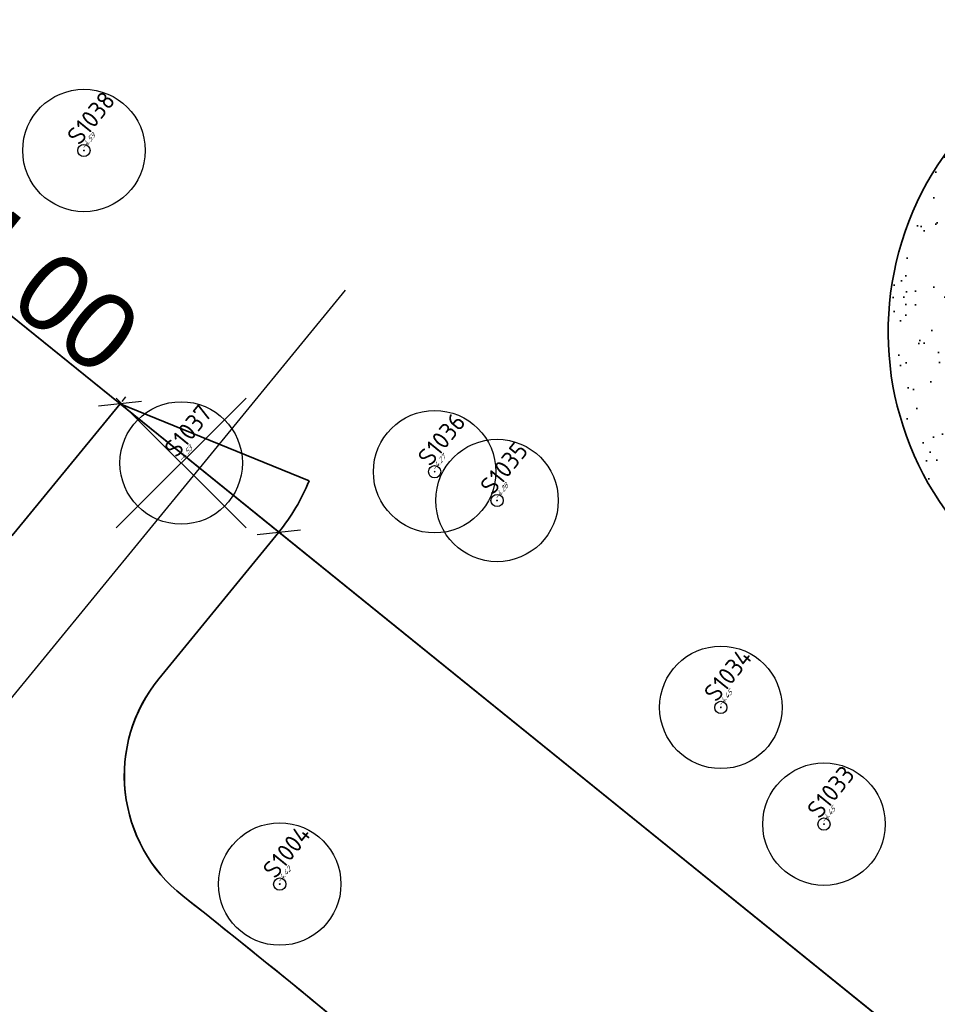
# Model space of a CAD drawing. Header units: metres. Extents: x 93008 to 98406, y 448779 to 454332.
# Tile 83 of 136: x 95561 to 95579, y 451772 to 451791. Entities that reach past the tile are written whole.
import ezdxf

# ---------------------------------------------------------------- set-up
doc = ezdxf.new("R2010")
doc.units = ezdxf.units.M
doc.header["$MEASUREMENT"] = 0
doc.header["$PDMODE"] = 3
doc.header["$PDSIZE"] = 0.25
doc.layers.get('DefPoints').update_dxf_attribs({"color": 6})
for name, color, linetype, lineweight in [('B-ME-AL-SITUATIEMETING-S', 7, 'Continuous', 13), ('B-ME-GR-BOOM-ONVOLDOENDE-S', 1, 'Continuous', 25), ('B-ME-GR-BOOM-S', 90, 'Continuous', 25), ('N-PV-GR-BEPLANTING-A', 7, 'Continuous', 35), ('N-PV-GR-GROENSTROOK-G', 3, 'Continuous', 35), ('N-PV-GW-TALUD-G', 1, 'Continuous', 35), ('N-PV-IE-TERREINAFSCHEIDING_KUNSTMATIG_HEKWERK-G', 20, 'IE-TERREINAFSCHEIDING-KUNSTMATIG', 35), ('N-PV-KG-GRENS_BEHEER-G', 210, 'Continuous', 35), ('N-PV-VH-VERHARDING_TEGEL-G', 252, 'Continuous', 35), ('X-XX-AL-MAATVOERING-G', 7, 'Continuous', 35), ('X-XX-AL-MEETPUNT_DATA_HOOGTE-T', 3, 'Continuous', 13), ('X-XX-AL-MEETPUNT_DATA_PUNTNUMMER-T', 7, 'Continuous', 13), ('X-XX-AL-MEETPUNT_MARKER-S', 7, 'Continuous', 13)]:
    doc.layers.add(name, color=color, linetype=linetype, lineweight=lineweight)
doc.layers.add('B-RO-GR-BEPLANTING_CULTUUR_VASTE PLANTENVAK-V', color=7, linetype='Continuous', lineweight=18, true_color=0xa5a552)
doc.layers.add('X-XX-AL-HULPLIJN-G', color=6, linetype='Continuous', plot=False)
doc.styles.add('NLCS-ISO', font='NLCS-ISO.ttf')
doc.styles.add('Panno Light', font='arial.ttf')
doc.linetypes.add('IE-TERREINAFSCHEIDING-KUNSTMATIG', pattern='A,4,[82,NLCS.SHX,S=0.75,R=90,X=0,Y=0],4,-2', length=10)
doc.dimstyles.new('wissing_annotative_1.5', dxfattribs={"dimscale": 0, "dimtxt": 1.5, "dimasz": 0.6, "dimexe": 0.18, "dimexo": 0.0625, "dimgap": 0.09, "dimtad": 1, "dimzin": 0, "dimdsep": 46, "dimtxsty": 'Panno Light', "dimblk": 'OBLIQUE', "dimcen": 0.09, "dimclrt": 256, "dimadec": 0, "dimazin": 0, "dimtfac": 1, "dimtofl": 0, "dimtmove": 0, "dimatfit": 2, "dimldrblk": 'OBLIQUE', "dimfxl": 1, "dimtolj": 1, "dimtzin": 0, "dimarcsym": 0})

# ---------------------------------------------------------------- blocks, each defined once
blk = doc.blocks.new('*U269')
at = {"layer": 'B-ME-GR-BOOM-S'}
for radius in [1, 0.1]:
    blk.add_circle((0, 0), radius, dxfattribs=at)
blk = doc.blocks.new('*U271')
at = {"layer": 'B-ME-GR-BOOM-S'}
for radius in [1, 0.1]:
    blk.add_circle((0, 0), radius, dxfattribs=at)
blk = doc.blocks.new('*U273')
at = {"layer": 'B-ME-GR-BOOM-ONVOLDOENDE-S'}
for p, q in [((-1.061, -1.061), (1.061, 1.061)), ((-1.061, 1.061), (1.061, -1.061))]:
    blk.add_line(p, q, dxfattribs=at)
blk.add_circle((0, 0), 1, dxfattribs=at)
blk = doc.blocks.new('SAL-MEETPUNT_MARKER-SO')
at = {"layer": 'DefPoints', "color": 0, "linetype": 'ByBlock', "lineweight": -2}
blk.add_point((0, 0), dxfattribs=at)
at = {"layer": 'X-XX-AL-MEETPUNT_MARKER-S'}
blk.add_circle((0, 0), 0.0815, dxfattribs=at)
at = {"layer": 'X-XX-AL-MEETPUNT_DATA_HOOGTE-T', "style": 'NLCS-ISO', "oblique": 30}
blk.add_attdef('HOOGTE', (0.08, 0), '', height=1, dxfattribs=at)
at = {"layer": 'X-XX-AL-MEETPUNT_DATA_PUNTNUMMER-T', "color": 1, "style": 'NLCS-ISO'}
blk.add_attdef('PUNTID', (0.08, 1.19), '', height=3.5, dxfattribs=at)
blk = doc.blocks.new('_Oblique')
at = {"color": 0, "linetype": 'ByBlock', "lineweight": -2}
blk.add_line((-0.5, -0.5), (0.5, 0.5), dxfattribs=at)
blk = doc.blocks.new('*D145')
at = {"layer": 'DefPoints', "color": 0, "transparency": 16777216}
for p in [(95563.323, 451783.877), (95563.323, 451783.877), (95566.434, 451781.363)]:
    blk.add_point(p, dxfattribs=at)
at = {"layer": 'X-XX-AL-MAATVOERING-G', "color": 0, "lineweight": -2, "transparency": 16777216}
for p, q in [((95563.323, 451783.877), (95559.643, 451786.851)), ((95563.362, 451783.926), (95563.436, 451784.017)), ((95566.434, 451781.363), (95563.323, 451783.877)), ((95566.473, 451781.411), (95566.547, 451781.503))]:
    blk.add_line(p, q, dxfattribs=at)
at = {"layer": 'X-XX-AL-MAATVOERING-G', "color": 0, "lineweight": -2, "transparency": 16777216, "xscale": 0.6, "yscale": 0.6, "zscale": 0.6}
for p, rotation in [((95563.323, 451783.877), 141.0569954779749), ((95566.434, 451781.363), 321.0569954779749)]:
    blk.add_blockref('_Oblique', p, dxfattribs=dict(at, rotation=rotation))
at = {"layer": 'X-XX-AL-MAATVOERING-G', "transparency": 16777216, "insert": (95561.787, 451786.218), "char_height": 1.5, "attachment_point": 5, "rotation": 321.057, "style": 'Panno Light'}
blk.add_mtext('\\A1;4.00', dxfattribs=at)

msp = doc.modelspace()

# ---------------------------------------------------------------- hatches: boundary and pattern name
at = {"layer": 'N-PV-GR-BEPLANTING-A'}
h = msp.add_hatch(dxfattribs=at)
h.set_pattern_fill('SAND', color=256, scale=3, angle=-45)
h.set_pattern_definition([(315, (1.2728, 0.594), (2.1637467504, -0.339411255), [0, -0.72, 0, -0.96, 0, -1.68]), (325, (3.1183, 0.7), (2.462758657, 1.058923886), [0, -1.86, 0, -0.42, 0, -1.59]), (335, (2.185, 1.2092), (2.506027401, 1.611932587), [0, -1.29, 0, -0.87, 0, -1.89]), (345, (2.8001, 0.1697), (1.745057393, 1.644376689), [0, -1.68, 0, -2.13, 0, -1.53]), (355, (2.2274, 0.3182), (2.394213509, 1.205919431), [0, -1.23, 0, -0.99, 0, -1.71]), (5, (2.9062, -0.7849), (0.999698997, 1.653421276), [0, -0.36, 0, -2.37, 0, -1.41]), (15, (2.291, -0.594), (1.971862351, 2.609264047), [0, -0.45, 0, -1.41, 0, -1.62]), (25, (1.5698, -0.297), (0.6131130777, 1.8085608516), [0, -0.84, 0, -0.96, 0, -2.19]), (35, (1.5061, -0.6576), (0.781236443, 2.231696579), [0, -1.08, 0, -1.29]), (45, (2.2062, -1.782), (-0.445477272, 2.397091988), [0, -1.65, 0, -0.93, 0, -2.19]), (55, (0.6364, 0.2121), (-0.714931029, 1.855659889), [0, -0.84, 0, -1.74, 0, -1.98]), (65, (1.0607, 0.2121), (-0.2798065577, 2.3813668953), [0, -1.44, 0, -1.14, 0, -1.59]), (75, (1.485, 0.2121), (-1.245337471, 2.538825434), [0, -1.98, 0, -0.63, 0, -2.28]), (85, (1.9092, 0.2121), (-1.414361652, 1.388553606), [0, -1.14, 0, -0.42, 0, -2.34]), (95, (2.3335, 0.2121), (-2.486851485, 1.920564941), [0, -0.33, 0, -1.74, 0, -1.44]), (105, (2.7577, 0.2121), (-2.410988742, 1.00006664), [0, -0.84, 0, -0.99, 0, -1.92]), (115, (3.182, 0.2121), (-3.276486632, 0.921648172), [0, -1.77, 0, -0.72, 0, -1.23]), (125, (3.6062, 0.2121), (-2.0964089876, -0.0396151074), [0, -1.14, 0, -0.66, 0, -2.31])])
edge = h.paths.add_edge_path()
edge.add_line((95598.974, 451765.479), (95598.83, 451765.708))
edge.add_arc((95594.594, 451763.051), 5, 32.1012, 45.6391)
edge.add_arc((95678.496, 451848.845), 115, 218.53262, 225.63906, ccw=False)
edge.add_arc((95590.883, 451779.074), 3, 135.0448, 218.5326, ccw=False)
edge.add_arc((95578.145, 451791.792), 15, 315.0448, 346.4954)
edge.add_arc((95590.786, 451788.756), 2, 346.4954, 444.6171)
edge.add_line((95590.973, 451790.747), (95585.597, 451791.254))
edge.add_arc((95584.659, 451781.298), 10, 84.6171, 94.0953)
edge.add_arc((95584.374, 451785.288), 6, 94.0953, 219.6215)
edge.add_arc((95767.699, 451937.063), 244, 219.62151, 224.66321)
edge.add_arc((95577.795, 451749.379), 23, 39.1492, 44.6632, ccw=False)
edge.add_arc((95596.019, 451764.215), 0.5, 219.1492, 302.1012)
edge.add_line((95596.285, 451763.792), (95598.974, 451765.479))

# ---------------------------------------------------------------- linework, layer by layer
at = {"layer": 'B-RO-GR-BEPLANTING_CULTUUR_VASTE PLANTENVAK-V', "flags": 128}
msp.add_lwpolyline([(95669.486, 451934.156), (95625.168, 451879.802), (95553.745, 451792.49), (95552.845, 451791.937, -0.223957), (95550.335, 451792.111), (95548.322, 451793.804), (95547.534, 451793.104), (95546.885, 451788.327), (95546.937, 451788.159), (95554.493, 451781.975, -0.103268), (95557.284, 451780.83, 0.389422), (95561.301, 451781.406), (95563.323, 451783.877), (95557.49, 451788.591), (95615.796, 451860.74), (95624.083, 451854.043), (95628.454, 451859.492), (95626.37, 451861.446), (95644.201, 451883.233), (95644.577, 451882.884), (95660.533, 451902.211), (95660.294, 451902.56), (95677.827, 451923.783)], format="xyb", dxfattribs=at)
at = {"layer": 'N-PV-GR-GROENSTROOK-G', "flags": 128}
msp.add_lwpolyline([(95615.796, 451860.74), (95557.49, 451788.591), (95593.248, 451759.693), (95600.323, 451753.976), (95600.323, 451753.976, 0.088663), (95597.337, 451761.504, -0.412074), (95597.496, 451762.19), (95597.834, 451762.403), (95596.772, 451764.097), (95596.285, 451763.792, -0.378825), (95595.631, 451763.9, 0.02406), (95594.154, 451765.546, -0.022002), (95579.752, 451781.461, -0.609961), (95583.945, 451791.272, -0.04138), (95585.597, 451791.254), (95586.958, 451791.125), (95587.145, 451793.117, -0.106758)], format="xyb", dxfattribs=at)
msp.add_lwpolyline([(95555.058, 451781.838, -0.087942), (95557.284, 451780.83, 0.389422), (95561.301, 451781.406), (95563.323, 451783.877), (95543.91, 451799.565), (95539.519, 451794.229), (95539.514, 451794.232), (95538.166, 451792.581), (95534.233, 451795.676), (95533.443, 451794.716, 0.057441), (95538.078, 451784.246, 0.060077), (95538.95, 451783.104, 0.241948), (95542.473, 451782.125, -0.113848)], format="xyb", close=True, dxfattribs=at)
at = {"layer": 'N-PV-GR-GROENSTROOK-G'}
msp.add_lwpolyline([(95564.551, 451774.234, -0.023475), (95574.766, 451765.387, -0.006558), (95577.468, 451762.747, -0.223199), (95581.203, 451752.342, 0.175134), (95581.712, 451750.367), (95596.533, 451747.187, 0.495048), (95600.739, 451750.833, 0.034502), (95600.323, 451753.976), (95566.434, 451781.363), (95564.084, 451778.491, 0.419783), (95564.551, 451774.234)], format="xyb", dxfattribs=at)
at = {"layer": 'N-PV-GW-TALUD-G'}
msp.add_lwpolyline([(95598.974, 451765.479), (95598.83, 451765.708, 0.059139), (95598.09, 451766.626, -0.031018), (95588.536, 451777.205, -0.381302), (95588.76, 451781.193, 0.138097), (95592.731, 451788.289, 0.456368), (95590.973, 451790.747), (95585.597, 451791.254, 0.04138), (95583.945, 451791.272, 0.609961), (95579.752, 451781.461, 0.022002), (95594.154, 451765.546, -0.024064), (95595.631, 451763.9, 0.378627), (95596.285, 451763.792)], format="xyb", close=True, dxfattribs=at)
at = {"layer": 'N-PV-IE-TERREINAFSCHEIDING_KUNSTMATIG_HEKWERK-G', "flags": 128}
for points in [[(95668.56, 451737.917), (95677.037, 451731.066), (95716.236, 451779.57), (95615.796, 451860.74), (95557.49, 451788.591), (95563.323, 451783.877)], [(95563.323, 451783.877), (95567.027, 451782.367)], [(95566.434, 451781.363), (95595.883, 451757.564)]]:
    msp.add_lwpolyline(points, dxfattribs=at)
at = {"layer": 'N-PV-IE-TERREINAFSCHEIDING_KUNSTMATIG_HEKWERK-G'}
msp.add_arc((95563.323, 451783.877), 4, 321.057, 337.8185, dxfattribs=at)
at = {"layer": 'N-PV-KG-GRENS_BEHEER-G', "flags": 128}
msp.add_lwpolyline([(95728.569, 451777.825), (95615.528, 451870.355), (95605.389, 451857.78), (95563.981, 451806.839), (95553.526, 451793.977), (95548.073, 451787.229), (95539.514, 451794.232), (95538.164, 451792.582), (95534.233, 451795.676), (95528.002, 451788.104), (95528.002, 451788.104, 0.512183), (95528.416, 451786.535, -0.006362), (95531.206, 451785.424, -0.08139), (95546.06, 451776.238, 0.149124), (95546.38, 451775.423, 0.032222), (95563.659, 451756.33, 0.094687), (95566.482, 451754.473, 0.013344), (95568.973, 451753.517, -0.218601), (95577.957, 451744.8, 0.010022), (95580, 451739.833, 0.203276)], format="xyb", dxfattribs=at)
at = {"layer": 'N-PV-VH-VERHARDING_TEGEL-G', "flags": 128}
msp.add_lwpolyline([(95579.993, 451739.916), (95579.627, 451744.489, -0.108413), (95580.335, 451748.749, 0.115736), (95581.219, 451754.622, 0.177412), (95577.472, 451762.743, 0.030047), (95564.551, 451774.234, -0.419289), (95564.081, 451778.487), (95566.434, 451781.363), (95563.323, 451783.877), (95561.301, 451781.406, -0.389422), (95557.284, 451780.83, 0.087942), (95555.058, 451781.838, 0.113848), (95542.473, 451782.125, -0.319597)], format="xyb", dxfattribs=at)
at = {"layer": 'X-XX-AL-HULPLIJN-G'}
msp.add_line((95567.732, 451786.108), (95556.281, 451772.114), dxfattribs=at)

# ---------------------------------------------------------------- block references
at = {"layer": 'B-ME-AL-SITUATIEMETING-S'}
ref = msp.add_blockref('SAL-MEETPUNT_MARKER-SO', (95562.615, 451788.844), dxfattribs=dict(at, xscale=0.1, yscale=0.1, zscale=0.1, rotation=50.92034000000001))
ref.add_attrib('PUNTID', 'S1038', (95562.528, 451788.925), dxfattribs={"layer": 'X-XX-AL-MEETPUNT_DATA_PUNTNUMMER-T', "color": 1, "height": 0.35, "rotation": 50.9203, "style": 'NLCS-ISO'})
ref.add_attrib('HOOGTE', '-4.59', (95562.62, 451788.85), dxfattribs={"layer": 'X-XX-AL-MEETPUNT_DATA_HOOGTE-T', "height": 0.1, "rotation": 50.9203, "style": 'NLCS-ISO', "oblique": 30})
ref = msp.add_blockref('SAL-MEETPUNT_MARKER-SO', (95564.52, 451782.719), dxfattribs=dict(at, xscale=0.1, yscale=0.1, zscale=0.1, rotation=50.92034000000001))
ref.add_attrib('PUNTID', 'S1037', (95564.433, 451782.8), dxfattribs={"layer": 'X-XX-AL-MEETPUNT_DATA_PUNTNUMMER-T', "color": 1, "height": 0.35, "rotation": 50.9203, "style": 'NLCS-ISO'})
ref.add_attrib('HOOGTE', '-4.53', (95564.525, 451782.725), dxfattribs={"layer": 'X-XX-AL-MEETPUNT_DATA_HOOGTE-T', "height": 0.1, "rotation": 50.9203, "style": 'NLCS-ISO', "oblique": 30})
ref = msp.add_blockref('SAL-MEETPUNT_MARKER-SO', (95569.487, 451782.548), dxfattribs=dict(at, xscale=0.1, yscale=0.1, zscale=0.1, rotation=50.92034000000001))
ref.add_attrib('PUNTID', 'S1036', (95569.4, 451782.629), dxfattribs={"layer": 'X-XX-AL-MEETPUNT_DATA_PUNTNUMMER-T', "color": 1, "height": 0.35, "rotation": 50.9203, "style": 'NLCS-ISO'})
ref.add_attrib('HOOGTE', '-4.27', (95569.492, 451782.554), dxfattribs={"layer": 'X-XX-AL-MEETPUNT_DATA_HOOGTE-T', "height": 0.1, "rotation": 50.9203, "style": 'NLCS-ISO', "oblique": 30})
ref = msp.add_blockref('SAL-MEETPUNT_MARKER-SO', (95570.71, 451781.984), dxfattribs=dict(at, xscale=0.1, yscale=0.1, zscale=0.1, rotation=50.92034000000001))
ref.add_attrib('PUNTID', 'S1035', (95570.623, 451782.065), dxfattribs={"layer": 'X-XX-AL-MEETPUNT_DATA_PUNTNUMMER-T', "color": 1, "height": 0.35, "rotation": 50.9203, "style": 'NLCS-ISO'})
ref.add_attrib('HOOGTE', '-4.28', (95570.715, 451781.99), dxfattribs={"layer": 'X-XX-AL-MEETPUNT_DATA_HOOGTE-T', "height": 0.1, "rotation": 50.9203, "style": 'NLCS-ISO', "oblique": 30})
ref = msp.add_blockref('SAL-MEETPUNT_MARKER-SO', (95575.095, 451777.928), dxfattribs=dict(at, xscale=0.1, yscale=0.1, zscale=0.1, rotation=50.92034000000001))
ref.add_attrib('PUNTID', 'S1034', (95575.008, 451778.009), dxfattribs={"layer": 'X-XX-AL-MEETPUNT_DATA_PUNTNUMMER-T', "color": 1, "height": 0.35, "rotation": 50.9203, "style": 'NLCS-ISO'})
ref.add_attrib('HOOGTE', '-4.45', (95575.1, 451777.934), dxfattribs={"layer": 'X-XX-AL-MEETPUNT_DATA_HOOGTE-T', "height": 0.1, "rotation": 50.9203, "style": 'NLCS-ISO', "oblique": 30})
ref = msp.add_blockref('SAL-MEETPUNT_MARKER-SO', (95577.116, 451775.64), dxfattribs=dict(at, xscale=0.1, yscale=0.1, zscale=0.1, rotation=50.92034000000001))
ref.add_attrib('PUNTID', 'S1033', (95577.029, 451775.721), dxfattribs={"layer": 'X-XX-AL-MEETPUNT_DATA_PUNTNUMMER-T', "color": 1, "height": 0.35, "rotation": 50.9203, "style": 'NLCS-ISO'})
ref.add_attrib('HOOGTE', '-4.45', (95577.121, 451775.646), dxfattribs={"layer": 'X-XX-AL-MEETPUNT_DATA_HOOGTE-T', "height": 0.1, "rotation": 50.9203, "style": 'NLCS-ISO', "oblique": 30})
ref = msp.add_blockref('SAL-MEETPUNT_MARKER-SO', (95566.451, 451774.465), dxfattribs=dict(at, xscale=0.1, yscale=0.1, zscale=0.1, rotation=50.92034000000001))
ref.add_attrib('PUNTID', 'S1004', (95566.364, 451774.546), dxfattribs={"layer": 'X-XX-AL-MEETPUNT_DATA_PUNTNUMMER-T', "color": 1, "height": 0.35, "rotation": 50.9203, "style": 'NLCS-ISO'})
ref.add_attrib('HOOGTE', '-4.42', (95566.456, 451774.471), dxfattribs={"layer": 'X-XX-AL-MEETPUNT_DATA_HOOGTE-T', "height": 0.1, "rotation": 50.9203, "style": 'NLCS-ISO', "oblique": 30})
at = {"layer": 'B-ME-GR-BOOM-S', "xscale": 1.2, "yscale": 1.2, "zscale": 1.2}
for name, p in [('*U269', (95562.615, 451788.844)), ('*U273', (95564.52, 451782.719)), ('*U271', (95569.487, 451782.548)), ('*U269', (95570.71, 451781.984)), ('*U271', (95575.095, 451777.928)), ('*U269', (95577.116, 451775.64)), ('*U269', (95566.451, 451774.465))]:
    msp.add_blockref(name, p, dxfattribs=at)

# ---------------------------------------------------------------- dimensions: what is measured, and where the dimension line sits
at = {"layer": 'X-XX-AL-MAATVOERING-G'}
dim = msp.add_aligned_dim(p1=(95566.434, 451781.363), p2=(95563.323, 451783.877), distance=0, dimstyle='wissing_annotative_1.5', override={"dimscale": 1}, dxfattribs=at)
dim.commit()
dim.dimension.update_dxf_attribs({"geometry": '*D145', "text_midpoint": (95561.787, 451786.218)})

doc.saveas('drawing.dxf')
